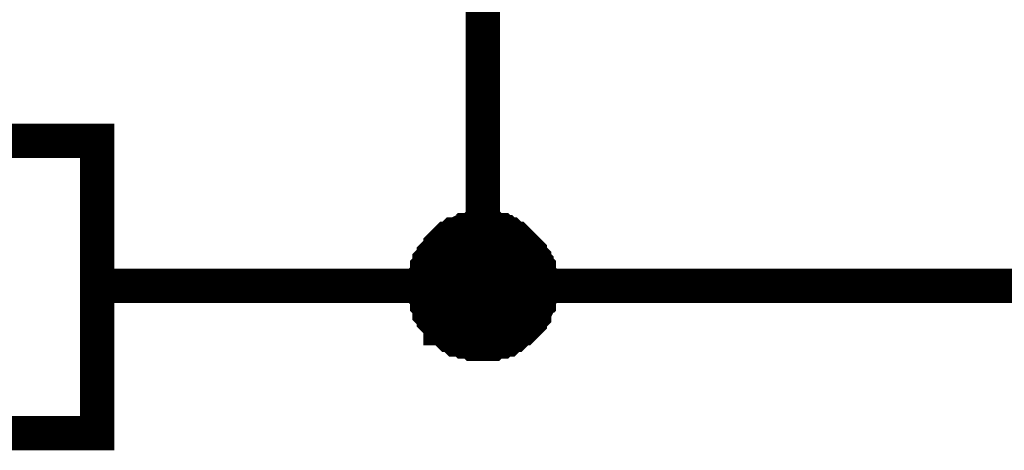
# Model space of a CAD drawing. Header units: inches. Extents: x 0 to 292, y 0 to 193.
# Tile 84 of 256: x 119.93 to 128.53, y 42.93 to 46.69. Entities that reach past the tile are written whole.
import ezdxf

# ---------------------------------------------------------------- set-up
doc = ezdxf.new("R2010")
doc.units = ezdxf.units.IN
doc.layers.add('Sheet', color=255, linetype='Continuous')

msp = doc.modelspace()

# ---------------------------------------------------------------- linework, layer by layer
at = {"layer": 'Sheet'}
for points in [[(123.9749, 46.8956, 0.2997, 0.2997, 0), (123.9749, 44.3618, 0.2997, 0.2997, 0)], [(123.4684, 44.3618, 0.2997, 0.2997, 0), (123.4684, 44.3813, 0.2997, 0.2997, 0), (123.4684, 44.4203, 0.2997, 0.2997, 0), (123.4684, 44.4397, 0.2997, 0.2997, 0), (123.4878, 44.4592, 0.2997, 0.2997, 0), (123.4878, 44.4787, 0.2997, 0.2997, 0), (123.4878, 44.5177, 0.2997, 0.2997, 0), (123.5073, 44.5372, 0.2997, 0.2997, 0), (123.5073, 44.5567, 0.2997, 0.2997, 0), (123.5073, 44.5762, 0.2997, 0.2997, 0), (123.5268, 44.5957, 0.2997, 0.2997, 0), (123.5463, 44.6152, 0.2997, 0.2997, 0), (123.5463, 44.6347, 0.2997, 0.2997, 0), (123.5658, 44.6541, 0.2997, 0.2997, 0), (123.5853, 44.6736, 0.2997, 0.2997, 0), (123.6047, 44.6931, 0.2997, 0.2997, 0), (123.6047, 44.7126, 0.2997, 0.2997, 0), (123.6242, 44.7321, 0.2997, 0.2997, 0), (123.6437, 44.7516, 0.2997, 0.2997, 0), (123.6632, 44.7711, 0.2997, 0.2997, 0), (123.6827, 44.7711, 0.2997, 0.2997, 0), (123.7022, 44.7906, 0.2997, 0.2997, 0), (123.7217, 44.8101, 0.2997, 0.2997, 0), (123.7411, 44.8101, 0.2997, 0.2997, 0), (123.7801, 44.8296, 0.2997, 0.2997, 0), (123.7996, 44.8296, 0.2997, 0.2997, 0), (123.8191, 44.8491, 0.2997, 0.2997, 0), (123.8386, 44.8491, 0.2997, 0.2997, 0), (123.8775, 44.8491, 0.2997, 0.2997, 0), (123.897, 44.8685, 0.2997, 0.2997, 0), (123.9165, 44.8685, 0.2997, 0.2997, 0), (123.9555, 44.8685, 0.2997, 0.2997, 0), (123.9749, 44.8685, 0.2997, 0.2997, 0)], [(123.4684, 44.3618, 0.2997, 0.2997, 0), (123.4684, 44.3813, 0.2997, 0.2997, 0), (123.4684, 44.4203, 0.2997, 0.2997, 0), (123.4684, 44.4397, 0.2997, 0.2997, 0), (123.4878, 44.4592, 0.2997, 0.2997, 0), (123.4878, 44.4787, 0.2997, 0.2997, 0), (123.4878, 44.5177, 0.2997, 0.2997, 0), (123.5073, 44.5372, 0.2997, 0.2997, 0), (123.5073, 44.5567, 0.2997, 0.2997, 0), (123.5073, 44.5762, 0.2997, 0.2997, 0), (123.5268, 44.5957, 0.2997, 0.2997, 0), (123.5463, 44.6152, 0.2997, 0.2997, 0), (123.5463, 44.6347, 0.2997, 0.2997, 0), (123.5658, 44.6541, 0.2997, 0.2997, 0), (123.5853, 44.6736, 0.2997, 0.2997, 0), (123.6047, 44.6931, 0.2997, 0.2997, 0), (123.6047, 44.7126, 0.2997, 0.2997, 0), (123.6242, 44.7321, 0.2997, 0.2997, 0), (123.6437, 44.7516, 0.2997, 0.2997, 0), (123.6632, 44.7711, 0.2997, 0.2997, 0), (123.6827, 44.7711, 0.2997, 0.2997, 0), (123.7022, 44.7906, 0.2997, 0.2997, 0), (123.7217, 44.8101, 0.2997, 0.2997, 0), (123.7411, 44.8101, 0.2997, 0.2997, 0), (123.7801, 44.8296, 0.2997, 0.2997, 0), (123.7996, 44.8296, 0.2997, 0.2997, 0), (123.8191, 44.8491, 0.2997, 0.2997, 0), (123.8386, 44.8491, 0.2997, 0.2997, 0), (123.8775, 44.8491, 0.2997, 0.2997, 0), (123.897, 44.8685, 0.2997, 0.2997, 0), (123.9165, 44.8685, 0.2997, 0.2997, 0), (123.9555, 44.8685, 0.2997, 0.2997, 0), (123.9749, 44.8685, 0.2997, 0.2997, 0)], [(123.4684, 44.3618, 0.2997, 0.2997, 0), (123.4684, 44.3813, 0.2997, 0.2997, 0), (123.4684, 44.4203, 0.2997, 0.2997, 0), (123.4684, 44.4397, 0.2997, 0.2997, 0), (123.4878, 44.4592, 0.2997, 0.2997, 0), (123.4878, 44.4787, 0.2997, 0.2997, 0), (123.4878, 44.5177, 0.2997, 0.2997, 0), (123.5073, 44.5372, 0.2997, 0.2997, 0), (123.5073, 44.5567, 0.2997, 0.2997, 0), (123.5073, 44.5762, 0.2997, 0.2997, 0), (123.5268, 44.5957, 0.2997, 0.2997, 0), (123.5463, 44.6152, 0.2997, 0.2997, 0), (123.5463, 44.6347, 0.2997, 0.2997, 0), (123.5658, 44.6541, 0.2997, 0.2997, 0), (123.5853, 44.6736, 0.2997, 0.2997, 0), (123.6047, 44.6931, 0.2997, 0.2997, 0), (123.6047, 44.7126, 0.2997, 0.2997, 0), (123.6242, 44.7321, 0.2997, 0.2997, 0), (123.6437, 44.7516, 0.2997, 0.2997, 0), (123.6632, 44.7711, 0.2997, 0.2997, 0), (123.6827, 44.7711, 0.2997, 0.2997, 0), (123.7022, 44.7906, 0.2997, 0.2997, 0), (123.7217, 44.8101, 0.2997, 0.2997, 0), (123.7411, 44.8101, 0.2997, 0.2997, 0), (123.7801, 44.8296, 0.2997, 0.2997, 0), (123.7996, 44.8296, 0.2997, 0.2997, 0), (123.8191, 44.8491, 0.2997, 0.2997, 0), (123.8386, 44.8491, 0.2997, 0.2997, 0), (123.8775, 44.8491, 0.2997, 0.2997, 0), (123.897, 44.8685, 0.2997, 0.2997, 0), (123.9165, 44.8685, 0.2997, 0.2997, 0), (123.9555, 44.8685, 0.2997, 0.2997, 0), (123.9749, 44.8685, 0.2997, 0.2997, 0)], [(123.9749, 44.8685, 0.2997, 0.2997, 0), (123.9749, 44.8685, 0.2997, 0.2997, 0)], [(123.9749, 44.8685, 0.2997, 0.2997, 0), (123.9944, 44.8685, 0.2997, 0.2997, 0), (124.0334, 44.8685, 0.2997, 0.2997, 0), (124.0529, 44.8685, 0.2997, 0.2997, 0), (124.0724, 44.8491, 0.2997, 0.2997, 0), (124.0918, 44.8491, 0.2997, 0.2997, 0), (124.1308, 44.8491, 0.2997, 0.2997, 0), (124.1503, 44.8296, 0.2997, 0.2997, 0), (124.1698, 44.8296, 0.2997, 0.2997, 0), (124.1893, 44.8101, 0.2997, 0.2997, 0), (124.2087, 44.8101, 0.2997, 0.2997, 0), (124.2282, 44.7906, 0.2997, 0.2997, 0), (124.2477, 44.7711, 0.2997, 0.2997, 0), (124.2672, 44.7711, 0.2997, 0.2997, 0), (124.2867, 44.7516, 0.2997, 0.2997, 0), (124.3062, 44.7321, 0.2997, 0.2997, 0), (124.3256, 44.7126, 0.2997, 0.2997, 0), (124.3451, 44.6931, 0.2997, 0.2997, 0), (124.3646, 44.6736, 0.2997, 0.2997, 0), (124.3841, 44.6541, 0.2997, 0.2997, 0), (124.3841, 44.6347, 0.2997, 0.2997, 0), (124.4036, 44.6152, 0.2997, 0.2997, 0), (124.4231, 44.5957, 0.2997, 0.2997, 0), (124.4231, 44.5762, 0.2997, 0.2997, 0), (124.4425, 44.5567, 0.2997, 0.2997, 0), (124.4425, 44.5372, 0.2997, 0.2997, 0), (124.462, 44.5177, 0.2997, 0.2997, 0), (124.462, 44.4787, 0.2997, 0.2997, 0), (124.462, 44.4592, 0.2997, 0.2997, 0), (124.4815, 44.4397, 0.2997, 0.2997, 0), (124.4815, 44.4203, 0.2997, 0.2997, 0), (124.4815, 44.3813, 0.2997, 0.2997, 0), (124.4815, 44.3618, 0.2997, 0.2997, 0)], [(123.9749, 44.8685, 0.2997, 0.2997, 0), (123.9749, 44.8685, 0.2997, 0.2997, 0)], [(123.9749, 44.8685, 0.2997, 0.2997, 0), (123.9944, 44.8685, 0.2997, 0.2997, 0), (124.0334, 44.8685, 0.2997, 0.2997, 0), (124.0529, 44.8685, 0.2997, 0.2997, 0), (124.0724, 44.8491, 0.2997, 0.2997, 0), (124.0918, 44.8491, 0.2997, 0.2997, 0), (124.1308, 44.8491, 0.2997, 0.2997, 0), (124.1503, 44.8296, 0.2997, 0.2997, 0), (124.1698, 44.8296, 0.2997, 0.2997, 0), (124.1893, 44.8101, 0.2997, 0.2997, 0), (124.2087, 44.8101, 0.2997, 0.2997, 0), (124.2282, 44.7906, 0.2997, 0.2997, 0), (124.2477, 44.7711, 0.2997, 0.2997, 0), (124.2672, 44.7711, 0.2997, 0.2997, 0), (124.2867, 44.7516, 0.2997, 0.2997, 0), (124.3062, 44.7321, 0.2997, 0.2997, 0), (124.3256, 44.7126, 0.2997, 0.2997, 0), (124.3451, 44.6931, 0.2997, 0.2997, 0), (124.3646, 44.6736, 0.2997, 0.2997, 0), (124.3841, 44.6541, 0.2997, 0.2997, 0), (124.3841, 44.6347, 0.2997, 0.2997, 0), (124.4036, 44.6152, 0.2997, 0.2997, 0), (124.4231, 44.5957, 0.2997, 0.2997, 0), (124.4231, 44.5762, 0.2997, 0.2997, 0), (124.4425, 44.5567, 0.2997, 0.2997, 0), (124.4425, 44.5372, 0.2997, 0.2997, 0), (124.462, 44.5177, 0.2997, 0.2997, 0), (124.462, 44.4787, 0.2997, 0.2997, 0), (124.462, 44.4592, 0.2997, 0.2997, 0), (124.4815, 44.4397, 0.2997, 0.2997, 0), (124.4815, 44.4203, 0.2997, 0.2997, 0), (124.4815, 44.3813, 0.2997, 0.2997, 0), (124.4815, 44.3618, 0.2997, 0.2997, 0)], [(123.9749, 44.8685, 0.2997, 0.2997, 0), (123.9749, 44.8685, 0.2997, 0.2997, 0)], [(123.9749, 44.8685, 0.2997, 0.2997, 0), (123.9944, 44.8685, 0.2997, 0.2997, 0), (124.0334, 44.8685, 0.2997, 0.2997, 0), (124.0529, 44.8685, 0.2997, 0.2997, 0), (124.0724, 44.8491, 0.2997, 0.2997, 0), (124.0918, 44.8491, 0.2997, 0.2997, 0), (124.1308, 44.8491, 0.2997, 0.2997, 0), (124.1503, 44.8296, 0.2997, 0.2997, 0), (124.1698, 44.8296, 0.2997, 0.2997, 0), (124.1893, 44.8101, 0.2997, 0.2997, 0), (124.2087, 44.8101, 0.2997, 0.2997, 0), (124.2282, 44.7906, 0.2997, 0.2997, 0), (124.2477, 44.7711, 0.2997, 0.2997, 0), (124.2672, 44.7711, 0.2997, 0.2997, 0), (124.2867, 44.7516, 0.2997, 0.2997, 0), (124.3062, 44.7321, 0.2997, 0.2997, 0), (124.3256, 44.7126, 0.2997, 0.2997, 0), (124.3451, 44.6931, 0.2997, 0.2997, 0), (124.3646, 44.6736, 0.2997, 0.2997, 0), (124.3841, 44.6541, 0.2997, 0.2997, 0), (124.3841, 44.6347, 0.2997, 0.2997, 0), (124.4036, 44.6152, 0.2997, 0.2997, 0), (124.4231, 44.5957, 0.2997, 0.2997, 0), (124.4231, 44.5762, 0.2997, 0.2997, 0), (124.4425, 44.5567, 0.2997, 0.2997, 0), (124.4425, 44.5372, 0.2997, 0.2997, 0), (124.462, 44.5177, 0.2997, 0.2997, 0), (124.462, 44.4787, 0.2997, 0.2997, 0), (124.462, 44.4592, 0.2997, 0.2997, 0), (124.4815, 44.4397, 0.2997, 0.2997, 0), (124.4815, 44.4203, 0.2997, 0.2997, 0), (124.4815, 44.3813, 0.2997, 0.2997, 0), (124.4815, 44.3618, 0.2997, 0.2997, 0)], [(123.4684, 44.3618, 0.0991, 0.0991, 0), (123.4684, 44.3813, 0.0991, 0.0991, 0), (123.4684, 44.4203, 0.0991, 0.0991, 0), (123.4684, 44.4397, 0.0991, 0.0991, 0), (123.4878, 44.4592, 0.0991, 0.0991, 0), (123.4878, 44.4787, 0.0991, 0.0991, 0), (123.4878, 44.5177, 0.0991, 0.0991, 0), (123.5073, 44.5372, 0.0991, 0.0991, 0), (123.5073, 44.5567, 0.0991, 0.0991, 0), (123.5073, 44.5762, 0.0991, 0.0991, 0), (123.5268, 44.5957, 0.0991, 0.0991, 0), (123.5463, 44.6152, 0.0991, 0.0991, 0), (123.5463, 44.6347, 0.0991, 0.0991, 0), (123.5658, 44.6541, 0.0991, 0.0991, 0), (123.5853, 44.6736, 0.0991, 0.0991, 0), (123.6047, 44.6931, 0.0991, 0.0991, 0), (123.6047, 44.7126, 0.0991, 0.0991, 0), (123.6242, 44.7321, 0.0991, 0.0991, 0), (123.6437, 44.7516, 0.0991, 0.0991, 0), (123.6632, 44.7711, 0.0991, 0.0991, 0), (123.6827, 44.7711, 0.0991, 0.0991, 0), (123.7022, 44.7906, 0.0991, 0.0991, 0), (123.7217, 44.8101, 0.0991, 0.0991, 0), (123.7411, 44.8101, 0.0991, 0.0991, 0), (123.7801, 44.8296, 0.0991, 0.0991, 0), (123.7996, 44.8296, 0.0991, 0.0991, 0), (123.8191, 44.8491, 0.0991, 0.0991, 0), (123.8386, 44.8491, 0.0991, 0.0991, 0), (123.8775, 44.8491, 0.0991, 0.0991, 0), (123.897, 44.8685, 0.0991, 0.0991, 0), (123.9165, 44.8685, 0.0991, 0.0991, 0), (123.9555, 44.8685, 0.0991, 0.0991, 0), (123.9749, 44.8685, 0.0991, 0.0991, 0)], [(123.4684, 44.3618, 0.0991, 0.0991, 0), (123.4684, 44.3813, 0.0991, 0.0991, 0), (123.4684, 44.4203, 0.0991, 0.0991, 0), (123.4684, 44.4397, 0.0991, 0.0991, 0), (123.4878, 44.4592, 0.0991, 0.0991, 0), (123.4878, 44.4787, 0.0991, 0.0991, 0), (123.4878, 44.5177, 0.0991, 0.0991, 0), (123.5073, 44.5372, 0.0991, 0.0991, 0), (123.5073, 44.5567, 0.0991, 0.0991, 0), (123.5073, 44.5762, 0.0991, 0.0991, 0), (123.5268, 44.5957, 0.0991, 0.0991, 0), (123.5463, 44.6152, 0.0991, 0.0991, 0), (123.5463, 44.6347, 0.0991, 0.0991, 0), (123.5658, 44.6541, 0.0991, 0.0991, 0), (123.5853, 44.6736, 0.0991, 0.0991, 0), (123.6047, 44.6931, 0.0991, 0.0991, 0), (123.6047, 44.7126, 0.0991, 0.0991, 0), (123.6242, 44.7321, 0.0991, 0.0991, 0), (123.6437, 44.7516, 0.0991, 0.0991, 0), (123.6632, 44.7711, 0.0991, 0.0991, 0), (123.6827, 44.7711, 0.0991, 0.0991, 0), (123.7022, 44.7906, 0.0991, 0.0991, 0), (123.7217, 44.8101, 0.0991, 0.0991, 0), (123.7411, 44.8101, 0.0991, 0.0991, 0), (123.7801, 44.8296, 0.0991, 0.0991, 0), (123.7996, 44.8296, 0.0991, 0.0991, 0), (123.8191, 44.8491, 0.0991, 0.0991, 0), (123.8386, 44.8491, 0.0991, 0.0991, 0), (123.8775, 44.8491, 0.0991, 0.0991, 0), (123.897, 44.8685, 0.0991, 0.0991, 0), (123.9165, 44.8685, 0.0991, 0.0991, 0), (123.9555, 44.8685, 0.0991, 0.0991, 0), (123.9749, 44.8685, 0.0991, 0.0991, 0)], [(123.4684, 44.3618, 0.0991, 0.0991, 0), (123.4684, 44.3813, 0.0991, 0.0991, 0), (123.4684, 44.4203, 0.0991, 0.0991, 0), (123.4684, 44.4397, 0.0991, 0.0991, 0), (123.4878, 44.4592, 0.0991, 0.0991, 0), (123.4878, 44.4787, 0.0991, 0.0991, 0), (123.4878, 44.5177, 0.0991, 0.0991, 0), (123.5073, 44.5372, 0.0991, 0.0991, 0), (123.5073, 44.5567, 0.0991, 0.0991, 0), (123.5073, 44.5762, 0.0991, 0.0991, 0), (123.5268, 44.5957, 0.0991, 0.0991, 0), (123.5463, 44.6152, 0.0991, 0.0991, 0), (123.5463, 44.6347, 0.0991, 0.0991, 0), (123.5658, 44.6541, 0.0991, 0.0991, 0), (123.5853, 44.6736, 0.0991, 0.0991, 0), (123.6047, 44.6931, 0.0991, 0.0991, 0), (123.6047, 44.7126, 0.0991, 0.0991, 0), (123.6242, 44.7321, 0.0991, 0.0991, 0), (123.6437, 44.7516, 0.0991, 0.0991, 0), (123.6632, 44.7711, 0.0991, 0.0991, 0), (123.6827, 44.7711, 0.0991, 0.0991, 0), (123.7022, 44.7906, 0.0991, 0.0991, 0), (123.7217, 44.8101, 0.0991, 0.0991, 0), (123.7411, 44.8101, 0.0991, 0.0991, 0), (123.7801, 44.8296, 0.0991, 0.0991, 0), (123.7996, 44.8296, 0.0991, 0.0991, 0), (123.8191, 44.8491, 0.0991, 0.0991, 0), (123.8386, 44.8491, 0.0991, 0.0991, 0), (123.8775, 44.8491, 0.0991, 0.0991, 0), (123.897, 44.8685, 0.0991, 0.0991, 0), (123.9165, 44.8685, 0.0991, 0.0991, 0), (123.9555, 44.8685, 0.0991, 0.0991, 0), (123.9749, 44.8685, 0.0991, 0.0991, 0)], [(123.9749, 44.8685, 0.0991, 0.0991, 0), (123.9749, 44.8685, 0.0991, 0.0991, 0)], [(123.9749, 44.8685, 0.0991, 0.0991, 0), (123.9944, 44.8685, 0.0991, 0.0991, 0), (124.0334, 44.8685, 0.0991, 0.0991, 0), (124.0529, 44.8685, 0.0991, 0.0991, 0), (124.0724, 44.8491, 0.0991, 0.0991, 0), (124.0918, 44.8491, 0.0991, 0.0991, 0), (124.1308, 44.8491, 0.0991, 0.0991, 0), (124.1503, 44.8296, 0.0991, 0.0991, 0), (124.1698, 44.8296, 0.0991, 0.0991, 0), (124.1893, 44.8101, 0.0991, 0.0991, 0), (124.2087, 44.8101, 0.0991, 0.0991, 0), (124.2282, 44.7906, 0.0991, 0.0991, 0), (124.2477, 44.7711, 0.0991, 0.0991, 0), (124.2672, 44.7711, 0.0991, 0.0991, 0), (124.2867, 44.7516, 0.0991, 0.0991, 0), (124.3062, 44.7321, 0.0991, 0.0991, 0), (124.3256, 44.7126, 0.0991, 0.0991, 0), (124.3451, 44.6931, 0.0991, 0.0991, 0), (124.3646, 44.6736, 0.0991, 0.0991, 0), (124.3841, 44.6541, 0.0991, 0.0991, 0), (124.3841, 44.6347, 0.0991, 0.0991, 0), (124.4036, 44.6152, 0.0991, 0.0991, 0), (124.4231, 44.5957, 0.0991, 0.0991, 0), (124.4231, 44.5762, 0.0991, 0.0991, 0), (124.4425, 44.5567, 0.0991, 0.0991, 0), (124.4425, 44.5372, 0.0991, 0.0991, 0), (124.462, 44.5177, 0.0991, 0.0991, 0), (124.462, 44.4787, 0.0991, 0.0991, 0), (124.462, 44.4592, 0.0991, 0.0991, 0), (124.4815, 44.4397, 0.0991, 0.0991, 0), (124.4815, 44.4203, 0.0991, 0.0991, 0), (124.4815, 44.3813, 0.0991, 0.0991, 0), (124.4815, 44.3618, 0.0991, 0.0991, 0)], [(123.9749, 44.8685, 0.0991, 0.0991, 0), (123.9749, 44.8685, 0.0991, 0.0991, 0)], [(123.9749, 44.8685, 0.0991, 0.0991, 0), (123.9944, 44.8685, 0.0991, 0.0991, 0), (124.0334, 44.8685, 0.0991, 0.0991, 0), (124.0529, 44.8685, 0.0991, 0.0991, 0), (124.0724, 44.8491, 0.0991, 0.0991, 0), (124.0918, 44.8491, 0.0991, 0.0991, 0), (124.1308, 44.8491, 0.0991, 0.0991, 0), (124.1503, 44.8296, 0.0991, 0.0991, 0), (124.1698, 44.8296, 0.0991, 0.0991, 0), (124.1893, 44.8101, 0.0991, 0.0991, 0), (124.2087, 44.8101, 0.0991, 0.0991, 0), (124.2282, 44.7906, 0.0991, 0.0991, 0), (124.2477, 44.7711, 0.0991, 0.0991, 0), (124.2672, 44.7711, 0.0991, 0.0991, 0), (124.2867, 44.7516, 0.0991, 0.0991, 0), (124.3062, 44.7321, 0.0991, 0.0991, 0), (124.3256, 44.7126, 0.0991, 0.0991, 0), (124.3451, 44.6931, 0.0991, 0.0991, 0), (124.3646, 44.6736, 0.0991, 0.0991, 0), (124.3841, 44.6541, 0.0991, 0.0991, 0), (124.3841, 44.6347, 0.0991, 0.0991, 0), (124.4036, 44.6152, 0.0991, 0.0991, 0), (124.4231, 44.5957, 0.0991, 0.0991, 0), (124.4231, 44.5762, 0.0991, 0.0991, 0), (124.4425, 44.5567, 0.0991, 0.0991, 0), (124.4425, 44.5372, 0.0991, 0.0991, 0), (124.462, 44.5177, 0.0991, 0.0991, 0), (124.462, 44.4787, 0.0991, 0.0991, 0), (124.462, 44.4592, 0.0991, 0.0991, 0), (124.4815, 44.4397, 0.0991, 0.0991, 0), (124.4815, 44.4203, 0.0991, 0.0991, 0), (124.4815, 44.3813, 0.0991, 0.0991, 0), (124.4815, 44.3618, 0.0991, 0.0991, 0)], [(123.9749, 44.8685, 0.0991, 0.0991, 0), (123.9749, 44.8685, 0.0991, 0.0991, 0)], [(123.9749, 44.8685, 0.0991, 0.0991, 0), (123.9944, 44.8685, 0.0991, 0.0991, 0), (124.0334, 44.8685, 0.0991, 0.0991, 0), (124.0529, 44.8685, 0.0991, 0.0991, 0), (124.0724, 44.8491, 0.0991, 0.0991, 0), (124.0918, 44.8491, 0.0991, 0.0991, 0), (124.1308, 44.8491, 0.0991, 0.0991, 0), (124.1503, 44.8296, 0.0991, 0.0991, 0), (124.1698, 44.8296, 0.0991, 0.0991, 0), (124.1893, 44.8101, 0.0991, 0.0991, 0), (124.2087, 44.8101, 0.0991, 0.0991, 0), (124.2282, 44.7906, 0.0991, 0.0991, 0), (124.2477, 44.7711, 0.0991, 0.0991, 0), (124.2672, 44.7711, 0.0991, 0.0991, 0), (124.2867, 44.7516, 0.0991, 0.0991, 0), (124.3062, 44.7321, 0.0991, 0.0991, 0), (124.3256, 44.7126, 0.0991, 0.0991, 0), (124.3451, 44.6931, 0.0991, 0.0991, 0), (124.3646, 44.6736, 0.0991, 0.0991, 0), (124.3841, 44.6541, 0.0991, 0.0991, 0), (124.3841, 44.6347, 0.0991, 0.0991, 0), (124.4036, 44.6152, 0.0991, 0.0991, 0), (124.4231, 44.5957, 0.0991, 0.0991, 0), (124.4231, 44.5762, 0.0991, 0.0991, 0), (124.4425, 44.5567, 0.0991, 0.0991, 0), (124.4425, 44.5372, 0.0991, 0.0991, 0), (124.462, 44.5177, 0.0991, 0.0991, 0), (124.462, 44.4787, 0.0991, 0.0991, 0), (124.462, 44.4592, 0.0991, 0.0991, 0), (124.4815, 44.4397, 0.0991, 0.0991, 0), (124.4815, 44.4203, 0.0991, 0.0991, 0), (124.4815, 44.3813, 0.0991, 0.0991, 0), (124.4815, 44.3618, 0.0991, 0.0991, 0)], [(120.6043, 44.3618, 0.2997, 0.2997, 0), (123.1371, 44.3618, 0.2997, 0.2997, 0)], [(123.1371, 44.3618, 0.2997, 0.2997, 0), (142.1338, 44.3618, 0.2997, 0.2997, 0)], [(123.9749, 43.855, 0.2997, 0.2997, 0), (123.9555, 43.855, 0.2997, 0.2997, 0), (123.9165, 43.855, 0.2997, 0.2997, 0), (123.897, 43.855, 0.2997, 0.2997, 0), (123.8775, 43.8745, 0.2997, 0.2997, 0), (123.8386, 43.8745, 0.2997, 0.2997, 0), (123.8191, 43.8745, 0.2997, 0.2997, 0), (123.7996, 43.894, 0.2997, 0.2997, 0), (123.7801, 43.894, 0.2997, 0.2997, 0), (123.7411, 43.894, 0.2997, 0.2997, 0), (123.7217, 43.9135, 0.2997, 0.2997, 0), (123.7022, 43.933, 0.2997, 0.2997, 0), (123.6827, 43.933, 0.2997, 0.2997, 0), (123.6632, 43.9525, 0.2997, 0.2997, 0), (123.6437, 43.972, 0.2997, 0.2997, 0), (123.6242, 43.9914, 0.2997, 0.2997, 0), (123.6047, 43.9914, 0.2997, 0.2997, 0), (123.6047, 44.0109, 0.2997, 0.2997, 0), (123.5853, 44.0304, 0.2997, 0.2997, 0), (123.5658, 44.0499, 0.2997, 0.2997, 0), (123.5463, 44.0694, 0.2997, 0.2997, 0), (123.5463, 44.0889, 0.2997, 0.2997, 0), (123.5268, 44.1084, 0.2997, 0.2997, 0), (123.5073, 44.1279, 0.2997, 0.2997, 0), (123.5073, 44.1669, 0.2997, 0.2997, 0), (123.5073, 44.1864, 0.2997, 0.2997, 0), (123.4878, 44.2058, 0.2997, 0.2997, 0), (123.4878, 44.2253, 0.2997, 0.2997, 0), (123.4878, 44.2643, 0.2997, 0.2997, 0), (123.4684, 44.2838, 0.2997, 0.2997, 0), (123.4684, 44.3033, 0.2997, 0.2997, 0), (123.4684, 44.3423, 0.2997, 0.2997, 0), (123.4684, 44.3618, 0.2997, 0.2997, 0)], [(123.4684, 44.3618, 0.2997, 0.2997, 0), (123.4684, 44.3618, 0.2997, 0.2997, 0)], [(123.9749, 43.855, 0.2997, 0.2997, 0), (123.9555, 43.855, 0.2997, 0.2997, 0), (123.9165, 43.855, 0.2997, 0.2997, 0), (123.897, 43.855, 0.2997, 0.2997, 0), (123.8775, 43.8745, 0.2997, 0.2997, 0), (123.8386, 43.8745, 0.2997, 0.2997, 0), (123.8191, 43.8745, 0.2997, 0.2997, 0), (123.7996, 43.894, 0.2997, 0.2997, 0), (123.7801, 43.894, 0.2997, 0.2997, 0), (123.7411, 43.894, 0.2997, 0.2997, 0), (123.7217, 43.9135, 0.2997, 0.2997, 0), (123.7022, 43.933, 0.2997, 0.2997, 0), (123.6827, 43.933, 0.2997, 0.2997, 0), (123.6632, 43.9525, 0.2997, 0.2997, 0), (123.6437, 43.972, 0.2997, 0.2997, 0), (123.6242, 43.9914, 0.2997, 0.2997, 0), (123.6047, 43.9914, 0.2997, 0.2997, 0), (123.6047, 44.0109, 0.2997, 0.2997, 0), (123.5853, 44.0304, 0.2997, 0.2997, 0), (123.5658, 44.0499, 0.2997, 0.2997, 0), (123.5463, 44.0694, 0.2997, 0.2997, 0), (123.5463, 44.0889, 0.2997, 0.2997, 0), (123.5268, 44.1084, 0.2997, 0.2997, 0), (123.5073, 44.1279, 0.2997, 0.2997, 0), (123.5073, 44.1669, 0.2997, 0.2997, 0), (123.5073, 44.1864, 0.2997, 0.2997, 0), (123.4878, 44.2058, 0.2997, 0.2997, 0), (123.4878, 44.2253, 0.2997, 0.2997, 0), (123.4878, 44.2643, 0.2997, 0.2997, 0), (123.4684, 44.2838, 0.2997, 0.2997, 0), (123.4684, 44.3033, 0.2997, 0.2997, 0), (123.4684, 44.3423, 0.2997, 0.2997, 0), (123.4684, 44.3618, 0.2997, 0.2997, 0)], [(123.4684, 44.3618, 0.2997, 0.2997, 0), (123.4684, 44.3618, 0.2997, 0.2997, 0)], [(123.9749, 43.855, 0.2997, 0.2997, 0), (123.9555, 43.855, 0.2997, 0.2997, 0), (123.9165, 43.855, 0.2997, 0.2997, 0), (123.897, 43.855, 0.2997, 0.2997, 0), (123.8775, 43.8745, 0.2997, 0.2997, 0), (123.8386, 43.8745, 0.2997, 0.2997, 0), (123.8191, 43.8745, 0.2997, 0.2997, 0), (123.7996, 43.894, 0.2997, 0.2997, 0), (123.7801, 43.894, 0.2997, 0.2997, 0), (123.7411, 43.894, 0.2997, 0.2997, 0), (123.7217, 43.9135, 0.2997, 0.2997, 0), (123.7022, 43.933, 0.2997, 0.2997, 0), (123.6827, 43.933, 0.2997, 0.2997, 0), (123.6632, 43.9525, 0.2997, 0.2997, 0), (123.6437, 43.972, 0.2997, 0.2997, 0), (123.6242, 43.9914, 0.2997, 0.2997, 0), (123.6047, 43.9914, 0.2997, 0.2997, 0), (123.6047, 44.0109, 0.2997, 0.2997, 0), (123.5853, 44.0304, 0.2997, 0.2997, 0), (123.5658, 44.0499, 0.2997, 0.2997, 0), (123.5463, 44.0694, 0.2997, 0.2997, 0), (123.5463, 44.0889, 0.2997, 0.2997, 0), (123.5268, 44.1084, 0.2997, 0.2997, 0), (123.5073, 44.1279, 0.2997, 0.2997, 0), (123.5073, 44.1669, 0.2997, 0.2997, 0), (123.5073, 44.1864, 0.2997, 0.2997, 0), (123.4878, 44.2058, 0.2997, 0.2997, 0), (123.4878, 44.2253, 0.2997, 0.2997, 0), (123.4878, 44.2643, 0.2997, 0.2997, 0), (123.4684, 44.2838, 0.2997, 0.2997, 0), (123.4684, 44.3033, 0.2997, 0.2997, 0), (123.4684, 44.3423, 0.2997, 0.2997, 0), (123.4684, 44.3618, 0.2997, 0.2997, 0)], [(123.4684, 44.3618, 0.2997, 0.2997, 0), (123.4684, 44.3618, 0.2997, 0.2997, 0)], [(124.4815, 44.3618, 0.2997, 0.2997, 0), (124.4815, 44.3423, 0.2997, 0.2997, 0), (124.4815, 44.3033, 0.2997, 0.2997, 0), (124.4815, 44.2838, 0.2997, 0.2997, 0), (124.462, 44.2643, 0.2997, 0.2997, 0), (124.462, 44.2253, 0.2997, 0.2997, 0), (124.462, 44.2058, 0.2997, 0.2997, 0), (124.4425, 44.1864, 0.2997, 0.2997, 0), (124.4425, 44.1669, 0.2997, 0.2997, 0), (124.4231, 44.1279, 0.2997, 0.2997, 0), (124.4231, 44.1084, 0.2997, 0.2997, 0), (124.4036, 44.0889, 0.2997, 0.2997, 0), (124.3841, 44.0694, 0.2997, 0.2997, 0), (124.3841, 44.0499, 0.2997, 0.2997, 0), (124.3646, 44.0304, 0.2997, 0.2997, 0), (124.3451, 44.0109, 0.2997, 0.2997, 0), (124.3256, 43.9914, 0.2997, 0.2997, 0), (124.3062, 43.9914, 0.2997, 0.2997, 0), (124.2867, 43.972, 0.2997, 0.2997, 0), (124.2672, 43.9525, 0.2997, 0.2997, 0), (124.2477, 43.933, 0.2997, 0.2997, 0), (124.2282, 43.933, 0.2997, 0.2997, 0), (124.2087, 43.9135, 0.2997, 0.2997, 0), (124.1893, 43.894, 0.2997, 0.2997, 0), (124.1698, 43.894, 0.2997, 0.2997, 0), (124.1503, 43.894, 0.2997, 0.2997, 0), (124.1308, 43.8745, 0.2997, 0.2997, 0), (124.0918, 43.8745, 0.2997, 0.2997, 0), (124.0724, 43.8745, 0.2997, 0.2997, 0), (124.0529, 43.855, 0.2997, 0.2997, 0), (124.0334, 43.855, 0.2997, 0.2997, 0), (123.9944, 43.855, 0.2997, 0.2997, 0), (123.9749, 43.855, 0.2997, 0.2997, 0)], [(124.4815, 44.3618, 0.2997, 0.2997, 0), (124.4815, 44.3423, 0.2997, 0.2997, 0), (124.4815, 44.3033, 0.2997, 0.2997, 0), (124.4815, 44.2838, 0.2997, 0.2997, 0), (124.462, 44.2643, 0.2997, 0.2997, 0), (124.462, 44.2253, 0.2997, 0.2997, 0), (124.462, 44.2058, 0.2997, 0.2997, 0), (124.4425, 44.1864, 0.2997, 0.2997, 0), (124.4425, 44.1669, 0.2997, 0.2997, 0), (124.4231, 44.1279, 0.2997, 0.2997, 0), (124.4231, 44.1084, 0.2997, 0.2997, 0), (124.4036, 44.0889, 0.2997, 0.2997, 0), (124.3841, 44.0694, 0.2997, 0.2997, 0), (124.3841, 44.0499, 0.2997, 0.2997, 0), (124.3646, 44.0304, 0.2997, 0.2997, 0), (124.3451, 44.0109, 0.2997, 0.2997, 0), (124.3256, 43.9914, 0.2997, 0.2997, 0), (124.3062, 43.9914, 0.2997, 0.2997, 0), (124.2867, 43.972, 0.2997, 0.2997, 0), (124.2672, 43.9525, 0.2997, 0.2997, 0), (124.2477, 43.933, 0.2997, 0.2997, 0), (124.2282, 43.933, 0.2997, 0.2997, 0), (124.2087, 43.9135, 0.2997, 0.2997, 0), (124.1893, 43.894, 0.2997, 0.2997, 0), (124.1698, 43.894, 0.2997, 0.2997, 0), (124.1503, 43.894, 0.2997, 0.2997, 0), (124.1308, 43.8745, 0.2997, 0.2997, 0), (124.0918, 43.8745, 0.2997, 0.2997, 0), (124.0724, 43.8745, 0.2997, 0.2997, 0), (124.0529, 43.855, 0.2997, 0.2997, 0), (124.0334, 43.855, 0.2997, 0.2997, 0), (123.9944, 43.855, 0.2997, 0.2997, 0), (123.9749, 43.855, 0.2997, 0.2997, 0)], [(124.4815, 44.3618, 0.2997, 0.2997, 0), (124.4815, 44.3423, 0.2997, 0.2997, 0), (124.4815, 44.3033, 0.2997, 0.2997, 0), (124.4815, 44.2838, 0.2997, 0.2997, 0), (124.462, 44.2643, 0.2997, 0.2997, 0), (124.462, 44.2253, 0.2997, 0.2997, 0), (124.462, 44.2058, 0.2997, 0.2997, 0), (124.4425, 44.1864, 0.2997, 0.2997, 0), (124.4425, 44.1669, 0.2997, 0.2997, 0), (124.4231, 44.1279, 0.2997, 0.2997, 0), (124.4231, 44.1084, 0.2997, 0.2997, 0), (124.4036, 44.0889, 0.2997, 0.2997, 0), (124.3841, 44.0694, 0.2997, 0.2997, 0), (124.3841, 44.0499, 0.2997, 0.2997, 0), (124.3646, 44.0304, 0.2997, 0.2997, 0), (124.3451, 44.0109, 0.2997, 0.2997, 0), (124.3256, 43.9914, 0.2997, 0.2997, 0), (124.3062, 43.9914, 0.2997, 0.2997, 0), (124.2867, 43.972, 0.2997, 0.2997, 0), (124.2672, 43.9525, 0.2997, 0.2997, 0), (124.2477, 43.933, 0.2997, 0.2997, 0), (124.2282, 43.933, 0.2997, 0.2997, 0), (124.2087, 43.9135, 0.2997, 0.2997, 0), (124.1893, 43.894, 0.2997, 0.2997, 0), (124.1698, 43.894, 0.2997, 0.2997, 0), (124.1503, 43.894, 0.2997, 0.2997, 0), (124.1308, 43.8745, 0.2997, 0.2997, 0), (124.0918, 43.8745, 0.2997, 0.2997, 0), (124.0724, 43.8745, 0.2997, 0.2997, 0), (124.0529, 43.855, 0.2997, 0.2997, 0), (124.0334, 43.855, 0.2997, 0.2997, 0), (123.9944, 43.855, 0.2997, 0.2997, 0), (123.9749, 43.855, 0.2997, 0.2997, 0)], [(124.4815, 44.3618, 0.2997, 0.2997, 0), (124.4815, 44.3618, 0.2997, 0.2997, 0), (124.4815, 44.3618, 0.2997, 0.2997, 0), (124.4815, 44.3618, 0.2997, 0.2997, 0), (124.4815, 44.3618, 0.2997, 0.2997, 0), (124.4815, 44.3618, 0.2997, 0.2997, 0), (124.4815, 44.3618, 0.2997, 0.2997, 0), (124.4815, 44.3618, 0.2997, 0.2997, 0), (124.4815, 44.3618, 0.2997, 0.2997, 0), (124.4815, 44.3618, 0.2997, 0.2997, 0), (124.4815, 44.3618, 0.2997, 0.2997, 0), (124.4815, 44.3618, 0.2997, 0.2997, 0), (124.4815, 44.3618, 0.2997, 0.2997, 0), (124.4815, 44.3618, 0.2997, 0.2997, 0), (124.4815, 44.3618, 0.2997, 0.2997, 0), (124.4815, 44.3618, 0.2997, 0.2997, 0), (124.4815, 44.3618, 0.2997, 0.2997, 0), (124.4815, 44.3618, 0.2997, 0.2997, 0), (124.4815, 44.3618, 0.2997, 0.2997, 0), (124.4815, 44.3618, 0.2997, 0.2997, 0), (124.4815, 44.3618, 0.2997, 0.2997, 0), (124.4815, 44.3618, 0.2997, 0.2997, 0), (124.4815, 44.3618, 0.2997, 0.2997, 0), (124.4815, 44.3618, 0.2997, 0.2997, 0), (124.4815, 44.3618, 0.2997, 0.2997, 0), (124.4815, 44.3618, 0.2997, 0.2997, 0), (124.4815, 44.3618, 0.2997, 0.2997, 0), (124.4815, 44.3618, 0.2997, 0.2997, 0), (124.4815, 44.3618, 0.2997, 0.2997, 0), (124.4815, 44.3618, 0.2997, 0.2997, 0), (124.4815, 44.3618, 0.2997, 0.2997, 0), (124.4815, 44.3618, 0.2997, 0.2997, 0), (124.4815, 44.3618, 0.2997, 0.2997, 0)], [(124.4815, 44.3618, 0.2997, 0.2997, 0), (124.4815, 44.3618, 0.2997, 0.2997, 0)], [(124.4815, 44.3618, 0.2997, 0.2997, 0), (124.4815, 44.3618, 0.2997, 0.2997, 0), (124.4815, 44.3618, 0.2997, 0.2997, 0), (124.4815, 44.3618, 0.2997, 0.2997, 0), (124.4815, 44.3618, 0.2997, 0.2997, 0), (124.4815, 44.3618, 0.2997, 0.2997, 0), (124.4815, 44.3618, 0.2997, 0.2997, 0), (124.4815, 44.3618, 0.2997, 0.2997, 0), (124.4815, 44.3618, 0.2997, 0.2997, 0), (124.4815, 44.3618, 0.2997, 0.2997, 0), (124.4815, 44.3618, 0.2997, 0.2997, 0), (124.4815, 44.3618, 0.2997, 0.2997, 0), (124.4815, 44.3618, 0.2997, 0.2997, 0), (124.4815, 44.3618, 0.2997, 0.2997, 0), (124.4815, 44.3618, 0.2997, 0.2997, 0), (124.4815, 44.3618, 0.2997, 0.2997, 0), (124.4815, 44.3618, 0.2997, 0.2997, 0), (124.4815, 44.3618, 0.2997, 0.2997, 0), (124.4815, 44.3618, 0.2997, 0.2997, 0), (124.4815, 44.3618, 0.2997, 0.2997, 0), (124.4815, 44.3618, 0.2997, 0.2997, 0), (124.4815, 44.3618, 0.2997, 0.2997, 0), (124.4815, 44.3618, 0.2997, 0.2997, 0), (124.4815, 44.3618, 0.2997, 0.2997, 0), (124.4815, 44.3618, 0.2997, 0.2997, 0), (124.4815, 44.3618, 0.2997, 0.2997, 0), (124.4815, 44.3618, 0.2997, 0.2997, 0), (124.4815, 44.3618, 0.2997, 0.2997, 0), (124.4815, 44.3618, 0.2997, 0.2997, 0), (124.4815, 44.3618, 0.2997, 0.2997, 0), (124.4815, 44.3618, 0.2997, 0.2997, 0), (124.4815, 44.3618, 0.2997, 0.2997, 0), (124.4815, 44.3618, 0.2997, 0.2997, 0)], [(124.4815, 44.3618, 0.2997, 0.2997, 0), (124.4815, 44.3618, 0.2997, 0.2997, 0)], [(124.4815, 44.3618, 0.2997, 0.2997, 0), (124.4815, 44.3618, 0.2997, 0.2997, 0), (124.4815, 44.3618, 0.2997, 0.2997, 0), (124.4815, 44.3618, 0.2997, 0.2997, 0), (124.4815, 44.3618, 0.2997, 0.2997, 0), (124.4815, 44.3618, 0.2997, 0.2997, 0), (124.4815, 44.3618, 0.2997, 0.2997, 0), (124.4815, 44.3618, 0.2997, 0.2997, 0), (124.4815, 44.3618, 0.2997, 0.2997, 0), (124.4815, 44.3618, 0.2997, 0.2997, 0), (124.4815, 44.3618, 0.2997, 0.2997, 0), (124.4815, 44.3618, 0.2997, 0.2997, 0), (124.4815, 44.3618, 0.2997, 0.2997, 0), (124.4815, 44.3618, 0.2997, 0.2997, 0), (124.4815, 44.3618, 0.2997, 0.2997, 0), (124.4815, 44.3618, 0.2997, 0.2997, 0), (124.4815, 44.3618, 0.2997, 0.2997, 0), (124.4815, 44.3618, 0.2997, 0.2997, 0), (124.4815, 44.3618, 0.2997, 0.2997, 0), (124.4815, 44.3618, 0.2997, 0.2997, 0), (124.4815, 44.3618, 0.2997, 0.2997, 0), (124.4815, 44.3618, 0.2997, 0.2997, 0), (124.4815, 44.3618, 0.2997, 0.2997, 0), (124.4815, 44.3618, 0.2997, 0.2997, 0), (124.4815, 44.3618, 0.2997, 0.2997, 0), (124.4815, 44.3618, 0.2997, 0.2997, 0), (124.4815, 44.3618, 0.2997, 0.2997, 0), (124.4815, 44.3618, 0.2997, 0.2997, 0), (124.4815, 44.3618, 0.2997, 0.2997, 0), (124.4815, 44.3618, 0.2997, 0.2997, 0), (124.4815, 44.3618, 0.2997, 0.2997, 0), (124.4815, 44.3618, 0.2997, 0.2997, 0), (124.4815, 44.3618, 0.2997, 0.2997, 0)], [(124.4815, 44.3618, 0.2997, 0.2997, 0), (124.4815, 44.3618, 0.2997, 0.2997, 0)], [(123.9749, 43.855, 0.0991, 0.0991, 0), (123.9555, 43.855, 0.0991, 0.0991, 0), (123.9165, 43.855, 0.0991, 0.0991, 0), (123.897, 43.855, 0.0991, 0.0991, 0), (123.8775, 43.8745, 0.0991, 0.0991, 0), (123.8386, 43.8745, 0.0991, 0.0991, 0), (123.8191, 43.8745, 0.0991, 0.0991, 0), (123.7996, 43.894, 0.0991, 0.0991, 0), (123.7801, 43.894, 0.0991, 0.0991, 0), (123.7411, 43.894, 0.0991, 0.0991, 0), (123.7217, 43.9135, 0.0991, 0.0991, 0), (123.7022, 43.933, 0.0991, 0.0991, 0), (123.6827, 43.933, 0.0991, 0.0991, 0), (123.6632, 43.9525, 0.0991, 0.0991, 0), (123.6437, 43.972, 0.0991, 0.0991, 0), (123.6242, 43.9914, 0.0991, 0.0991, 0), (123.6047, 43.9914, 0.0991, 0.0991, 0), (123.6047, 44.0109, 0.0991, 0.0991, 0), (123.5853, 44.0304, 0.0991, 0.0991, 0), (123.5658, 44.0499, 0.0991, 0.0991, 0), (123.5463, 44.0694, 0.0991, 0.0991, 0), (123.5463, 44.0889, 0.0991, 0.0991, 0), (123.5268, 44.1084, 0.0991, 0.0991, 0), (123.5073, 44.1279, 0.0991, 0.0991, 0), (123.5073, 44.1669, 0.0991, 0.0991, 0), (123.5073, 44.1864, 0.0991, 0.0991, 0), (123.4878, 44.2058, 0.0991, 0.0991, 0), (123.4878, 44.2253, 0.0991, 0.0991, 0), (123.4878, 44.2643, 0.0991, 0.0991, 0), (123.4684, 44.2838, 0.0991, 0.0991, 0), (123.4684, 44.3033, 0.0991, 0.0991, 0), (123.4684, 44.3423, 0.0991, 0.0991, 0), (123.4684, 44.3618, 0.0991, 0.0991, 0)], [(123.4684, 44.3618, 0.0991, 0.0991, 0), (123.4684, 44.3618, 0.0991, 0.0991, 0)], [(123.9749, 43.855, 0.0991, 0.0991, 0), (123.9555, 43.855, 0.0991, 0.0991, 0), (123.9165, 43.855, 0.0991, 0.0991, 0), (123.897, 43.855, 0.0991, 0.0991, 0), (123.8775, 43.8745, 0.0991, 0.0991, 0), (123.8386, 43.8745, 0.0991, 0.0991, 0), (123.8191, 43.8745, 0.0991, 0.0991, 0), (123.7996, 43.894, 0.0991, 0.0991, 0), (123.7801, 43.894, 0.0991, 0.0991, 0), (123.7411, 43.894, 0.0991, 0.0991, 0), (123.7217, 43.9135, 0.0991, 0.0991, 0), (123.7022, 43.933, 0.0991, 0.0991, 0), (123.6827, 43.933, 0.0991, 0.0991, 0), (123.6632, 43.9525, 0.0991, 0.0991, 0), (123.6437, 43.972, 0.0991, 0.0991, 0), (123.6242, 43.9914, 0.0991, 0.0991, 0), (123.6047, 43.9914, 0.0991, 0.0991, 0), (123.6047, 44.0109, 0.0991, 0.0991, 0), (123.5853, 44.0304, 0.0991, 0.0991, 0), (123.5658, 44.0499, 0.0991, 0.0991, 0), (123.5463, 44.0694, 0.0991, 0.0991, 0), (123.5463, 44.0889, 0.0991, 0.0991, 0), (123.5268, 44.1084, 0.0991, 0.0991, 0), (123.5073, 44.1279, 0.0991, 0.0991, 0), (123.5073, 44.1669, 0.0991, 0.0991, 0), (123.5073, 44.1864, 0.0991, 0.0991, 0), (123.4878, 44.2058, 0.0991, 0.0991, 0), (123.4878, 44.2253, 0.0991, 0.0991, 0), (123.4878, 44.2643, 0.0991, 0.0991, 0), (123.4684, 44.2838, 0.0991, 0.0991, 0), (123.4684, 44.3033, 0.0991, 0.0991, 0), (123.4684, 44.3423, 0.0991, 0.0991, 0), (123.4684, 44.3618, 0.0991, 0.0991, 0)], [(123.4684, 44.3618, 0.0991, 0.0991, 0), (123.4684, 44.3618, 0.0991, 0.0991, 0)], [(123.9749, 43.855, 0.0991, 0.0991, 0), (123.9555, 43.855, 0.0991, 0.0991, 0), (123.9165, 43.855, 0.0991, 0.0991, 0), (123.897, 43.855, 0.0991, 0.0991, 0), (123.8775, 43.8745, 0.0991, 0.0991, 0), (123.8386, 43.8745, 0.0991, 0.0991, 0), (123.8191, 43.8745, 0.0991, 0.0991, 0), (123.7996, 43.894, 0.0991, 0.0991, 0), (123.7801, 43.894, 0.0991, 0.0991, 0), (123.7411, 43.894, 0.0991, 0.0991, 0), (123.7217, 43.9135, 0.0991, 0.0991, 0), (123.7022, 43.933, 0.0991, 0.0991, 0), (123.6827, 43.933, 0.0991, 0.0991, 0), (123.6632, 43.9525, 0.0991, 0.0991, 0), (123.6437, 43.972, 0.0991, 0.0991, 0), (123.6242, 43.9914, 0.0991, 0.0991, 0), (123.6047, 43.9914, 0.0991, 0.0991, 0), (123.6047, 44.0109, 0.0991, 0.0991, 0), (123.5853, 44.0304, 0.0991, 0.0991, 0), (123.5658, 44.0499, 0.0991, 0.0991, 0), (123.5463, 44.0694, 0.0991, 0.0991, 0), (123.5463, 44.0889, 0.0991, 0.0991, 0), (123.5268, 44.1084, 0.0991, 0.0991, 0), (123.5073, 44.1279, 0.0991, 0.0991, 0), (123.5073, 44.1669, 0.0991, 0.0991, 0), (123.5073, 44.1864, 0.0991, 0.0991, 0), (123.4878, 44.2058, 0.0991, 0.0991, 0), (123.4878, 44.2253, 0.0991, 0.0991, 0), (123.4878, 44.2643, 0.0991, 0.0991, 0), (123.4684, 44.2838, 0.0991, 0.0991, 0), (123.4684, 44.3033, 0.0991, 0.0991, 0), (123.4684, 44.3423, 0.0991, 0.0991, 0), (123.4684, 44.3618, 0.0991, 0.0991, 0)], [(123.4684, 44.3618, 0.0991, 0.0991, 0), (123.4684, 44.3618, 0.0991, 0.0991, 0)], [(124.4815, 44.3618, 0.0991, 0.0991, 0), (124.4815, 44.3423, 0.0991, 0.0991, 0), (124.4815, 44.3033, 0.0991, 0.0991, 0), (124.4815, 44.2838, 0.0991, 0.0991, 0), (124.462, 44.2643, 0.0991, 0.0991, 0), (124.462, 44.2253, 0.0991, 0.0991, 0), (124.462, 44.2058, 0.0991, 0.0991, 0), (124.4425, 44.1864, 0.0991, 0.0991, 0), (124.4425, 44.1669, 0.0991, 0.0991, 0), (124.4231, 44.1279, 0.0991, 0.0991, 0), (124.4231, 44.1084, 0.0991, 0.0991, 0), (124.4036, 44.0889, 0.0991, 0.0991, 0), (124.3841, 44.0694, 0.0991, 0.0991, 0), (124.3841, 44.0499, 0.0991, 0.0991, 0), (124.3646, 44.0304, 0.0991, 0.0991, 0), (124.3451, 44.0109, 0.0991, 0.0991, 0), (124.3256, 43.9914, 0.0991, 0.0991, 0), (124.3062, 43.9914, 0.0991, 0.0991, 0), (124.2867, 43.972, 0.0991, 0.0991, 0), (124.2672, 43.9525, 0.0991, 0.0991, 0), (124.2477, 43.933, 0.0991, 0.0991, 0), (124.2282, 43.933, 0.0991, 0.0991, 0), (124.2087, 43.9135, 0.0991, 0.0991, 0), (124.1893, 43.894, 0.0991, 0.0991, 0), (124.1698, 43.894, 0.0991, 0.0991, 0), (124.1503, 43.894, 0.0991, 0.0991, 0), (124.1308, 43.8745, 0.0991, 0.0991, 0), (124.0918, 43.8745, 0.0991, 0.0991, 0), (124.0724, 43.8745, 0.0991, 0.0991, 0), (124.0529, 43.855, 0.0991, 0.0991, 0), (124.0334, 43.855, 0.0991, 0.0991, 0), (123.9944, 43.855, 0.0991, 0.0991, 0), (123.9749, 43.855, 0.0991, 0.0991, 0)], [(124.4815, 44.3618, 0.0991, 0.0991, 0), (124.4815, 44.3423, 0.0991, 0.0991, 0), (124.4815, 44.3033, 0.0991, 0.0991, 0), (124.4815, 44.2838, 0.0991, 0.0991, 0), (124.462, 44.2643, 0.0991, 0.0991, 0), (124.462, 44.2253, 0.0991, 0.0991, 0), (124.462, 44.2058, 0.0991, 0.0991, 0), (124.4425, 44.1864, 0.0991, 0.0991, 0), (124.4425, 44.1669, 0.0991, 0.0991, 0), (124.4231, 44.1279, 0.0991, 0.0991, 0), (124.4231, 44.1084, 0.0991, 0.0991, 0), (124.4036, 44.0889, 0.0991, 0.0991, 0), (124.3841, 44.0694, 0.0991, 0.0991, 0), (124.3841, 44.0499, 0.0991, 0.0991, 0), (124.3646, 44.0304, 0.0991, 0.0991, 0), (124.3451, 44.0109, 0.0991, 0.0991, 0), (124.3256, 43.9914, 0.0991, 0.0991, 0), (124.3062, 43.9914, 0.0991, 0.0991, 0), (124.2867, 43.972, 0.0991, 0.0991, 0), (124.2672, 43.9525, 0.0991, 0.0991, 0), (124.2477, 43.933, 0.0991, 0.0991, 0), (124.2282, 43.933, 0.0991, 0.0991, 0), (124.2087, 43.9135, 0.0991, 0.0991, 0), (124.1893, 43.894, 0.0991, 0.0991, 0), (124.1698, 43.894, 0.0991, 0.0991, 0), (124.1503, 43.894, 0.0991, 0.0991, 0), (124.1308, 43.8745, 0.0991, 0.0991, 0), (124.0918, 43.8745, 0.0991, 0.0991, 0), (124.0724, 43.8745, 0.0991, 0.0991, 0), (124.0529, 43.855, 0.0991, 0.0991, 0), (124.0334, 43.855, 0.0991, 0.0991, 0), (123.9944, 43.855, 0.0991, 0.0991, 0), (123.9749, 43.855, 0.0991, 0.0991, 0)], [(124.4815, 44.3618, 0.0991, 0.0991, 0), (124.4815, 44.3423, 0.0991, 0.0991, 0), (124.4815, 44.3033, 0.0991, 0.0991, 0), (124.4815, 44.2838, 0.0991, 0.0991, 0), (124.462, 44.2643, 0.0991, 0.0991, 0), (124.462, 44.2253, 0.0991, 0.0991, 0), (124.462, 44.2058, 0.0991, 0.0991, 0), (124.4425, 44.1864, 0.0991, 0.0991, 0), (124.4425, 44.1669, 0.0991, 0.0991, 0), (124.4231, 44.1279, 0.0991, 0.0991, 0), (124.4231, 44.1084, 0.0991, 0.0991, 0), (124.4036, 44.0889, 0.0991, 0.0991, 0), (124.3841, 44.0694, 0.0991, 0.0991, 0), (124.3841, 44.0499, 0.0991, 0.0991, 0), (124.3646, 44.0304, 0.0991, 0.0991, 0), (124.3451, 44.0109, 0.0991, 0.0991, 0), (124.3256, 43.9914, 0.0991, 0.0991, 0), (124.3062, 43.9914, 0.0991, 0.0991, 0), (124.2867, 43.972, 0.0991, 0.0991, 0), (124.2672, 43.9525, 0.0991, 0.0991, 0), (124.2477, 43.933, 0.0991, 0.0991, 0), (124.2282, 43.933, 0.0991, 0.0991, 0), (124.2087, 43.9135, 0.0991, 0.0991, 0), (124.1893, 43.894, 0.0991, 0.0991, 0), (124.1698, 43.894, 0.0991, 0.0991, 0), (124.1503, 43.894, 0.0991, 0.0991, 0), (124.1308, 43.8745, 0.0991, 0.0991, 0), (124.0918, 43.8745, 0.0991, 0.0991, 0), (124.0724, 43.8745, 0.0991, 0.0991, 0), (124.0529, 43.855, 0.0991, 0.0991, 0), (124.0334, 43.855, 0.0991, 0.0991, 0), (123.9944, 43.855, 0.0991, 0.0991, 0), (123.9749, 43.855, 0.0991, 0.0991, 0)], [(124.4815, 44.3618, 0.0991, 0.0991, 0), (124.4815, 44.3618, 0.0991, 0.0991, 0), (124.4815, 44.3618, 0.0991, 0.0991, 0), (124.4815, 44.3618, 0.0991, 0.0991, 0), (124.4815, 44.3618, 0.0991, 0.0991, 0), (124.4815, 44.3618, 0.0991, 0.0991, 0), (124.4815, 44.3618, 0.0991, 0.0991, 0), (124.4815, 44.3618, 0.0991, 0.0991, 0), (124.4815, 44.3618, 0.0991, 0.0991, 0), (124.4815, 44.3618, 0.0991, 0.0991, 0), (124.4815, 44.3618, 0.0991, 0.0991, 0), (124.4815, 44.3618, 0.0991, 0.0991, 0), (124.4815, 44.3618, 0.0991, 0.0991, 0), (124.4815, 44.3618, 0.0991, 0.0991, 0), (124.4815, 44.3618, 0.0991, 0.0991, 0), (124.4815, 44.3618, 0.0991, 0.0991, 0), (124.4815, 44.3618, 0.0991, 0.0991, 0), (124.4815, 44.3618, 0.0991, 0.0991, 0), (124.4815, 44.3618, 0.0991, 0.0991, 0), (124.4815, 44.3618, 0.0991, 0.0991, 0), (124.4815, 44.3618, 0.0991, 0.0991, 0), (124.4815, 44.3618, 0.0991, 0.0991, 0), (124.4815, 44.3618, 0.0991, 0.0991, 0), (124.4815, 44.3618, 0.0991, 0.0991, 0), (124.4815, 44.3618, 0.0991, 0.0991, 0), (124.4815, 44.3618, 0.0991, 0.0991, 0), (124.4815, 44.3618, 0.0991, 0.0991, 0), (124.4815, 44.3618, 0.0991, 0.0991, 0), (124.4815, 44.3618, 0.0991, 0.0991, 0), (124.4815, 44.3618, 0.0991, 0.0991, 0), (124.4815, 44.3618, 0.0991, 0.0991, 0), (124.4815, 44.3618, 0.0991, 0.0991, 0), (124.4815, 44.3618, 0.0991, 0.0991, 0)], [(124.4815, 44.3618, 0.0991, 0.0991, 0), (124.4815, 44.3618, 0.0991, 0.0991, 0)], [(124.4815, 44.3618, 0.0991, 0.0991, 0), (124.4815, 44.3618, 0.0991, 0.0991, 0), (124.4815, 44.3618, 0.0991, 0.0991, 0), (124.4815, 44.3618, 0.0991, 0.0991, 0), (124.4815, 44.3618, 0.0991, 0.0991, 0), (124.4815, 44.3618, 0.0991, 0.0991, 0), (124.4815, 44.3618, 0.0991, 0.0991, 0), (124.4815, 44.3618, 0.0991, 0.0991, 0), (124.4815, 44.3618, 0.0991, 0.0991, 0), (124.4815, 44.3618, 0.0991, 0.0991, 0), (124.4815, 44.3618, 0.0991, 0.0991, 0), (124.4815, 44.3618, 0.0991, 0.0991, 0), (124.4815, 44.3618, 0.0991, 0.0991, 0), (124.4815, 44.3618, 0.0991, 0.0991, 0), (124.4815, 44.3618, 0.0991, 0.0991, 0), (124.4815, 44.3618, 0.0991, 0.0991, 0), (124.4815, 44.3618, 0.0991, 0.0991, 0), (124.4815, 44.3618, 0.0991, 0.0991, 0), (124.4815, 44.3618, 0.0991, 0.0991, 0), (124.4815, 44.3618, 0.0991, 0.0991, 0), (124.4815, 44.3618, 0.0991, 0.0991, 0), (124.4815, 44.3618, 0.0991, 0.0991, 0), (124.4815, 44.3618, 0.0991, 0.0991, 0), (124.4815, 44.3618, 0.0991, 0.0991, 0), (124.4815, 44.3618, 0.0991, 0.0991, 0), (124.4815, 44.3618, 0.0991, 0.0991, 0), (124.4815, 44.3618, 0.0991, 0.0991, 0), (124.4815, 44.3618, 0.0991, 0.0991, 0), (124.4815, 44.3618, 0.0991, 0.0991, 0), (124.4815, 44.3618, 0.0991, 0.0991, 0), (124.4815, 44.3618, 0.0991, 0.0991, 0), (124.4815, 44.3618, 0.0991, 0.0991, 0), (124.4815, 44.3618, 0.0991, 0.0991, 0)], [(124.4815, 44.3618, 0.0991, 0.0991, 0), (124.4815, 44.3618, 0.0991, 0.0991, 0)], [(124.4815, 44.3618, 0.0991, 0.0991, 0), (124.4815, 44.3618, 0.0991, 0.0991, 0), (124.4815, 44.3618, 0.0991, 0.0991, 0), (124.4815, 44.3618, 0.0991, 0.0991, 0), (124.4815, 44.3618, 0.0991, 0.0991, 0), (124.4815, 44.3618, 0.0991, 0.0991, 0), (124.4815, 44.3618, 0.0991, 0.0991, 0), (124.4815, 44.3618, 0.0991, 0.0991, 0), (124.4815, 44.3618, 0.0991, 0.0991, 0), (124.4815, 44.3618, 0.0991, 0.0991, 0), (124.4815, 44.3618, 0.0991, 0.0991, 0), (124.4815, 44.3618, 0.0991, 0.0991, 0), (124.4815, 44.3618, 0.0991, 0.0991, 0), (124.4815, 44.3618, 0.0991, 0.0991, 0), (124.4815, 44.3618, 0.0991, 0.0991, 0), (124.4815, 44.3618, 0.0991, 0.0991, 0), (124.4815, 44.3618, 0.0991, 0.0991, 0), (124.4815, 44.3618, 0.0991, 0.0991, 0), (124.4815, 44.3618, 0.0991, 0.0991, 0), (124.4815, 44.3618, 0.0991, 0.0991, 0), (124.4815, 44.3618, 0.0991, 0.0991, 0), (124.4815, 44.3618, 0.0991, 0.0991, 0), (124.4815, 44.3618, 0.0991, 0.0991, 0), (124.4815, 44.3618, 0.0991, 0.0991, 0), (124.4815, 44.3618, 0.0991, 0.0991, 0), (124.4815, 44.3618, 0.0991, 0.0991, 0), (124.4815, 44.3618, 0.0991, 0.0991, 0), (124.4815, 44.3618, 0.0991, 0.0991, 0), (124.4815, 44.3618, 0.0991, 0.0991, 0), (124.4815, 44.3618, 0.0991, 0.0991, 0), (124.4815, 44.3618, 0.0991, 0.0991, 0), (124.4815, 44.3618, 0.0991, 0.0991, 0), (124.4815, 44.3618, 0.0991, 0.0991, 0)], [(124.4815, 44.3618, 0.0991, 0.0991, 0), (124.4815, 44.3618, 0.0991, 0.0991, 0)]]:
    msp.add_lwpolyline(points, format="xyseb", dxfattribs=at)
for points in [[(112.9861, 45.6287, 0.2997, 0.2997, 0), (120.6043, 45.6287, 0.2997, 0.2997, 0), (120.6043, 43.0754, 0.2997, 0.2997, 0), (112.9861, 43.0754, 0.2997, 0.2997, 0), (112.9861, 45.6287, 0.2997, 0.2997, 0)], [(112.9861, 45.6287, 0.0991, 0.0991, 0), (112.9861, 43.0754, 0.0991, 0.0991, 0), (120.6043, 43.0754, 0.0991, 0.0991, 0), (120.6043, 45.6287, 0.0991, 0.0991, 0), (112.9861, 45.6287, 0.0991, 0.0991, 0), (112.9861, 45.6287, 0.0991, 0.0991, 0)], [(123.698, 44.364, 0.508, 0.508, 1), (124.206, 44.364, 0.508, 0.508, 1)]]:
    msp.add_lwpolyline(points, format="xyseb", close=True, dxfattribs=at)

doc.saveas('drawing.dxf')
